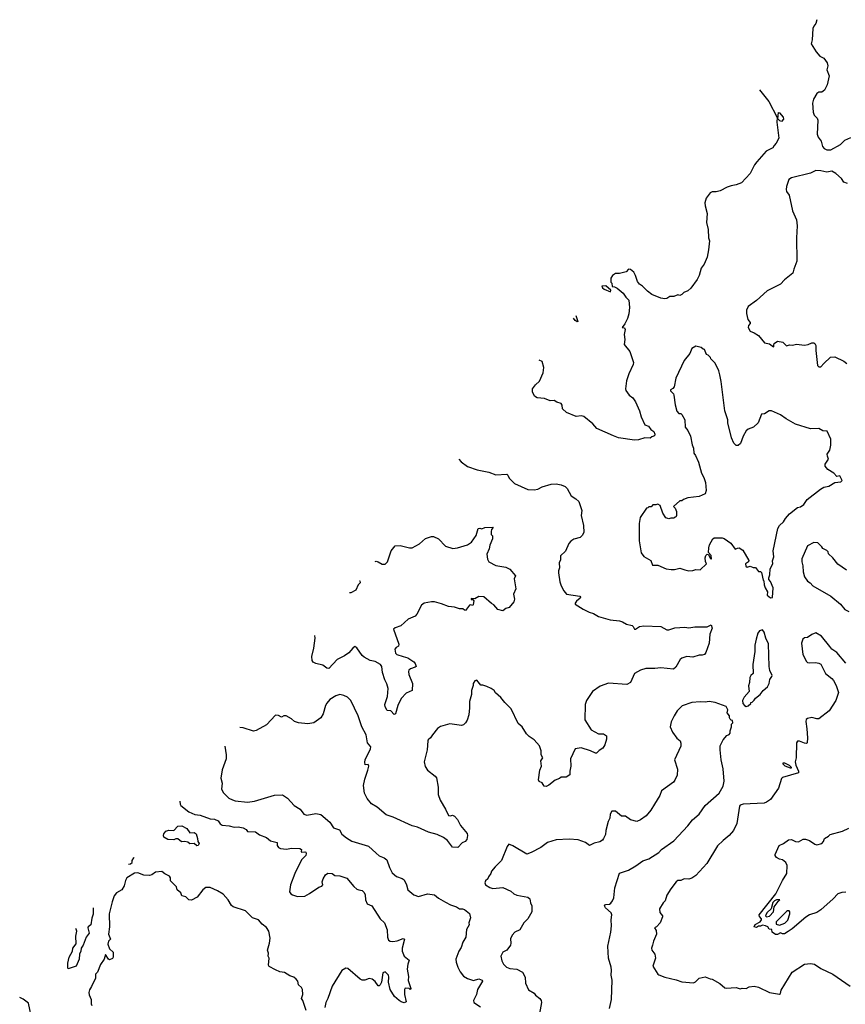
# Model space of a CAD drawing. Extents: x 1933546 to 2138868, y 524910 to 667279.
# Tile 155 of 256: x 1966132 to 1974339, y 592216 to 602004. Entities that reach past the tile are written whole.
import ezdxf

# ---------------------------------------------------------------- set-up
doc = ezdxf.new("R2010")
doc.units = 0

msp = doc.modelspace()

# ---------------------------------------------------------------- linework, layer by layer
at = {"layer": '0CON10XD'}
for points in [[(1974056.2, 602004), (1974047.5, 601965), (1974025, 601940), (1974016.7, 601915), (1974008.8, 601805), (1974000, 601765), (1974050, 601685), (1974085, 601640), (1974125, 601622.5), (1974160, 601575), (1974165.7, 601545.7), (1974156, 601505), (1974180, 601445), (1974158, 601355), (1974133.8, 601305), (1974105, 601283.3), (1974075, 601283.3), (1974055, 601270), (1974022, 601215), (1974012.5, 601175), (1974018.8, 601085), (1974031.2, 601055), (1974060, 601025), (1974065.8, 601005.8), (1974061.2, 600865), (1974070, 600835), (1974098.8, 600795), (1974113.3, 600745), (1974130, 600725), (1974155, 600708.8), (1974195, 600708.8), (1974290, 600765), (1974333.3, 600805), (1974395, 600831.4)], [(1973486.9, 601305.6), (1973579.2, 601189.2), (1973662.5, 601032.5), (1973657.1, 600985), (1973677.1, 600825), (1973653.3, 600776.7), (1973631.2, 600755), (1973619.3, 600730.7), (1973554.1, 600695.9), (1973458.7, 600591.3), (1973437.3, 600562.7), (1973392.2, 600475), (1973306.4, 600383.6), (1973255, 600361.1), (1973205, 600353.8), (1973165, 600340), (1973095, 600302.5), (1973055, 600292.5), (1973015, 600292.5), (1972995, 600282.5), (1972955, 600230), (1972943.3, 600185), (1972947.5, 600152.5), (1972967.1, 600077.1), (1972958.3, 599988.3), (1972977.3, 599917.3), (1972980, 599835), (1972987.8, 599805), (1972980.5, 599715), (1972966.6, 599643.4), (1972935.6, 599574.4), (1972908, 599535), (1972887.5, 599462.5), (1972867, 599423), (1972802.5, 599335), (1972775, 599307.5), (1972735, 599292.5), (1972715, 599272.5), (1972695, 599262.5), (1972675, 599270), (1972635, 599253.8), (1972595, 599252.5), (1972565, 599233.3), (1972545, 599230), (1972505, 599236.7), (1972415, 599273.3), (1972374.1, 599304.1), (1972322.5, 599355), (1972293.6, 599373.6), (1972273, 599403), (1972255, 599460), (1972236.7, 599495), (1972205, 599520), (1972185, 599522.5), (1972161.7, 599498.3), (1972095, 599482.5), (1972055, 599482.5), (1972025, 599460), (1972010, 599435), (1972010, 599395), (1972020, 599385), (1972021.7, 599351.7), (1972045, 599350), (1972070, 599335), (1972132.5, 599285), (1972156.7, 599245), (1972186, 599215), (1972194.3, 599144.3), (1972188.3, 599081.7), (1972175.6, 599034.4), (1972148.3, 598981.7), (1972120, 598945), (1972145, 598940), (1972152.5, 598925), (1972140, 598875), (1972146.2, 598825), (1972140, 598775), (1972198, 598705), (1972232.5, 598595), (1972232, 598575), (1972187.9, 598482.1), (1972165.6, 598415), (1972154, 598335), (1972157.3, 598317.3), (1972191.8, 598271.8), (1972225.7, 598245), (1972254.2, 598205), (1972292, 598115), (1972309.2, 598055), (1972345, 597976.7), (1972381.9, 597961.9), (1972405, 597928.8), (1972435, 597908.8), (1972446, 597885), (1972443, 597867), (1972415, 597857.5), (1972400, 597845), (1972345, 597848.8), (1972283.1, 597826.9), (1972245, 597824), (1972085, 597846.2), (1972035, 597865.8), (1971870.3, 597940.3), (1971828, 597985), (1971740.3, 598060.3), (1971715, 598065.7), (1971665, 598060), (1971567.9, 598097.9), (1971529.2, 598135), (1971525, 598172.5), (1971515, 598189.2), (1971471.2, 598201.2), (1971445, 598217.5), (1971406.2, 598213.8), (1971348.3, 598238.3), (1971275, 598243.8), (1971250.5, 598260.5), (1971230, 598305), (1971231.2, 598335), (1971258.8, 598375), (1971298.3, 598411.7), (1971337.3, 598492.7), (1971343.8, 598545), (1971327.5, 598605), (1971296.7, 598618.7)], [(1973705, 600993.3), (1973687.7, 600997.7), (1973668.3, 601018.3), (1973675, 601080), (1973685, 601077.5), (1973720, 601035), (1973726.2, 601015), (1973705, 600993.3)], [(1974360, 600375), (1974325, 600390), (1974302.5, 600425), (1974245, 600476.7), (1974205, 600497.5), (1974155, 600486.7), (1974095, 600501.2), (1974045, 600504), (1973995, 600479.2), (1973805, 600431.4), (1973778, 600415), (1973754.4, 600345), (1973751.1, 600315), (1973755.7, 600295), (1973779.7, 600259.7), (1973814.2, 600104.2), (1973854.2, 600014.2), (1973861.9, 599955), (1973855.8, 599835), (1973858.8, 599605), (1973827, 599523), (1973817.5, 599485), (1973733.3, 599416.7), (1973695.8, 599375), (1973562.8, 599307.2), (1973455, 599212), (1973375, 599152.5), (1973358, 599115), (1973358, 599085), (1973370, 599025), (1973394, 598995), (1973394.2, 598985), (1973377.3, 598962.7), (1973374.2, 598945), (1973395, 598908.8), (1973435, 598891.2), (1973475, 598863.8), (1973535, 598792.5), (1973585, 598781.2), (1973625, 598752.5), (1973630, 598755), (1973627.5, 598767.5), (1973633.8, 598785), (1973665, 598807.1), (1973719.2, 598799.2), (1973755, 598763.3), (1973785, 598772.5), (1973815, 598770), (1973855, 598780), (1973935, 598770), (1973970, 598775), (1974005, 598793.3), (1974025, 598792.5), (1974036.4, 598786.4), (1974046.1, 598766.1), (1974046.2, 598715), (1974063.3, 598565), (1974075, 598553.3), (1974095, 598552.5), (1974125, 598586.7), (1974191.7, 598648.3), (1974233.6, 598653.6), (1974325, 598608.8), (1974355, 598588)], [(1972005, 599300), (1972010, 599315), (1971958.3, 599358.3), (1971920, 599355), (1971925, 599340), (1971942.5, 599325), (1972005, 599300)], [(1971660.4, 599064.9), (1971680, 599005), (1971675, 599000), (1971655, 599014), (1971637.6, 599036.9)], [(1973595, 596257.5), (1973615, 596260), (1973622.5, 596355), (1973595, 596420), (1973578.3, 596438.3), (1973577.5, 596455), (1973587.5, 596485), (1973593.3, 596545), (1973620, 596595), (1973616.7, 596625), (1973628.8, 596665), (1973623.8, 596725), (1973670, 596945), (1973683.6, 596976.4), (1973725, 597013.8), (1973745, 597046.2), (1973785, 597091.2), (1973865, 597153.8), (1973895, 597162.9), (1973928, 597185), (1973961.2, 597235), (1974094.4, 597335.6), (1974125, 597356), (1974175, 597368), (1974235, 597402.5), (1974295, 597410), (1974307, 597423), (1974285, 597470), (1974255, 597462.5), (1974225.8, 597495.8), (1974165, 597531.2), (1974138.8, 597565), (1974140, 597585), (1974173.8, 597635), (1974161.2, 597665), (1974160, 597685), (1974186.2, 597725), (1974196.7, 597775), (1974197, 597833), (1974160, 597915), (1974115, 597916.7), (1974075, 597938.8), (1973993, 597937), (1973845, 597983.8), (1973752.5, 598035), (1973695, 598076.7), (1973605, 598116.7), (1973583.6, 598116.4), (1973535, 598086.7), (1973505, 598082.5), (1973473.8, 597995), (1973425.8, 597955), (1973375, 597934), (1973353, 597917), (1973323.8, 597865), (1973298.3, 597791.7), (1973275, 597770), (1973255, 597770), (1973232.5, 597795), (1973208.3, 597848.3), (1973170, 597995), (1973170, 598025), (1973142, 598115), (1973105.9, 598405.9), (1973091.2, 598475), (1973083.3, 598515), (1973045, 598590), (1973003.6, 598633.6), (1973000, 598645), (1972975, 598670), (1972960, 598675), (1972940, 598725), (1972925, 598730), (1972907, 598747), (1972855, 598757.5), (1972813.6, 598736.4), (1972792.5, 598685), (1972737.5, 598615), (1972655, 598440), (1972638.8, 598355), (1972625, 598336.7), (1972600, 598325), (1972600, 598315), (1972630, 598285), (1972635, 598270), (1972647.5, 598175), (1972665, 598112.5), (1972685, 598090), (1972705, 598090), (1972715, 598080), (1972742.5, 598025), (1972747.5, 597955), (1972775, 597920), (1972800, 597865), (1972817, 597777), (1972830, 597745), (1972832.5, 597695), (1972850.7, 597670.7), (1972878.8, 597605), (1972908.6, 597495), (1972933, 597453), (1972950, 597405), (1972957.5, 597325), (1972945, 597290), (1972885, 597264.2), (1972775, 597251.2), (1972730, 597235), (1972715, 597220), (1972695, 597220), (1972630, 597165), (1972647, 597147), (1972662.5, 597115), (1972662.5, 597075), (1972655, 597060), (1972645, 597060), (1972635, 597050), (1972605, 597050), (1972585, 597042.5), (1972553.6, 597053.6), (1972525, 597100), (1972500, 597175), (1972475, 597187.5), (1972455, 597180), (1972425, 597180), (1972408.3, 597161.7), (1972385, 597160), (1972375, 597150), (1972361.7, 597148.3), (1972300, 597055), (1972290, 596995), (1972291.2, 596825), (1972310, 596705), (1972337, 596667), (1972406.4, 596626.4), (1972421.2, 596581.2), (1972475, 596580), (1972560, 596545), (1972609.3, 596539.3), (1972640.7, 596539.3), (1972695, 596552.5), (1972743.6, 596533.6), (1972785, 596526.2), (1972823, 596527), (1972855, 596537.5), (1972895, 596536.7), (1972960, 596595), (1972948.3, 596618.3), (1972947.5, 596655), (1972953, 596677), (1972965, 596690), (1972978.3, 596688.3), (1972995, 596650), (1973005, 596640), (1973010, 596645), (1973005, 596677.5), (1972978.3, 596708.3), (1972981.2, 596755), (1972990, 596785), (1973022.5, 596845), (1973035, 596852.5), (1973115, 596853.3), (1973135, 596846.7), (1973200.4, 596800.4), (1973245, 596740), (1973268.3, 596751.7), (1973285, 596752.5), (1973319.3, 596729.3), (1973379.3, 596629.3), (1973376.4, 596613.6), (1973346.7, 596595), (1973351.7, 596571.7), (1973365, 596563.3), (1973395, 596572.5), (1973425, 596557.5), (1973445, 596560), (1973475, 596520), (1973495, 596520), (1973505, 596510), (1973523, 596433), (1973530, 596425), (1973533.3, 596385), (1973543.3, 596355), (1973567, 596317), (1973563.3, 596285), (1973595, 596257.5)], [(1970496.5, 597636.9), (1970520.3, 597610.3), (1970585, 597564), (1970679.5, 597529.5), (1970795, 597506.2), (1970865, 597481.2), (1970975, 597486.2), (1970985.7, 597475.7), (1970996.7, 597445), (1971050, 597395), (1971183.6, 597333.6), (1971245, 597330), (1971283, 597337), (1971325, 597360), (1971415, 597386.2), (1971465, 597388.8), (1971515, 597378.8), (1971555, 597362.5), (1971573.6, 597343.6), (1971615, 597270), (1971660.3, 597240.3), (1971691.2, 597215), (1971720, 597125), (1971712.5, 597075), (1971738.2, 596975), (1971740, 596905), (1971723.8, 596875), (1971705, 596856.2), (1971640.5, 596839.5), (1971610.7, 596819.3), (1971591.7, 596798.3), (1971558.3, 596721.7), (1971507.5, 596675), (1971507.5, 596635), (1971493.8, 596605), (1971498.8, 596555), (1971488, 596525), (1971488, 596505), (1971502, 596415), (1971515.7, 596375.7), (1971542, 596325), (1971566.2, 596295), (1971700, 596275), (1971706.2, 596265), (1971703.3, 596255), (1971667.5, 596225), (1971653.3, 596205), (1971653.8, 596195), (1971733.6, 596143.6), (1971793.4, 596113.4), (1971835, 596102), (1971885, 596072), (1972003, 596037), (1972095, 596028), (1972125, 596018.8), (1972164.2, 595994.2), (1972219.3, 595980.7), (1972231.7, 595971.7), (1972245, 595946.7), (1972255, 595943.8), (1972295, 595970.8), (1972335, 595980), (1972505, 595973.3), (1972565, 595937.5), (1972585, 595937.5), (1972645, 595960), (1972745, 595963.8), (1972785, 595958), (1972845, 595967.5), (1972965, 595967.5), (1973005, 595990), (1973017, 595957), (1972994.2, 595895.8), (1972986, 595805), (1972953.3, 595715), (1972940, 595695), (1972915, 595686.7), (1972885, 595686.2), (1972825, 595666.7), (1972765, 595673.3), (1972714.1, 595655.9), (1972697.7, 595642.3), (1972655, 595566.2), (1972631.2, 595548.8), (1972505, 595562), (1972445, 595554.4), (1972355, 595553.1), (1972305, 595537.1), (1972244.2, 595505), (1972204.3, 595415.7), (1972166.7, 595396.7), (1971985, 595408), (1971902.3, 595377.7), (1971827.5, 595325), (1971766.7, 595235), (1971753.9, 595196.1), (1971748.8, 595045), (1971812.5, 594945), (1971885, 594906.2), (1971935, 594904.2), (1971964, 594885), (1971966.7, 594853.3), (1971950, 594795), (1971927.7, 594762.3), (1971890.9, 594739.1), (1971865, 594714), (1971855, 594712), (1971806, 594736), (1971715, 594766.7), (1971652.5, 594755), (1971606.2, 594655), (1971611.2, 594585), (1971600, 594535), (1971602.5, 594497.5), (1971565, 594473.3), (1971516.4, 594473.6), (1971499.5, 594460.5), (1971454.2, 594445.8), (1971393.3, 594395), (1971365, 594381.2), (1971346.4, 594386.4), (1971326.4, 594416.4), (1971295, 594430), (1971288.3, 594448.3), (1971302.5, 594545), (1971320.8, 594585), (1971311.2, 594635), (1971331.2, 594665), (1971316.2, 594695), (1971316.1, 594736.1), (1971300, 594785), (1971246.2, 594845), (1971197, 594877), (1971168.8, 594905), (1971126, 594975), (1971088.8, 595008.8), (1971016.7, 595155), (1970953.8, 595215), (1970915, 595267.5), (1970863.6, 595313.6), (1970850, 595335), (1970820, 595355), (1970777, 595377), (1970735, 595390), (1970715, 595390), (1970675, 595440), (1970657, 595433), (1970640, 595405), (1970640, 595385), (1970622.5, 595335), (1970622.5, 595295), (1970602.3, 595227.7), (1970604.2, 595165), (1970595.8, 595095), (1970579.5, 595040.5), (1970563.8, 595015), (1970545, 594996), (1970525, 594987.1), (1970406.4, 595003.6), (1970315, 594976.7), (1970285, 594957.5), (1970236.7, 594895), (1970216.7, 594865), (1970191.2, 594845), (1970188.8, 594835), (1970183.3, 594745), (1970154.2, 594625), (1970161.7, 594581.7), (1970184.6, 594544.6), (1970263.7, 594483.7), (1970275, 594468), (1970291.1, 594375), (1970292.8, 594302.8), (1970310.6, 594245), (1970365.7, 594155.7), (1970395, 594093.3), (1970415, 594090), (1970435, 594096.2), (1970455, 594086.2), (1970483.8, 594055), (1970514.2, 593994.2), (1970580, 593915), (1970583.8, 593895), (1970576.2, 593855), (1970560, 593835), (1970529.2, 593820.8), (1970487.5, 593775), (1970435, 593780), (1970384, 593845), (1970345, 593875.7), (1970282.5, 593905), (1970195, 593928), (1970085, 593977.5), (1970035, 593991.4), (1969845, 594075.6), (1969775, 594098.8), (1969685, 594176), (1969628.3, 594208.3), (1969585, 594261.2), (1969558.1, 594315), (1969549.1, 594390.9), (1969562.2, 594455), (1969594.3, 594545), (1969602, 594585), (1969595, 594600), (1969567.5, 594597.5), (1969562.3, 594622.3), (1969565.8, 594645), (1969620, 594755), (1969621.4, 594775), (1969589.4, 594815), (1969576.2, 594895), (1969534.4, 594974.4), (1969495.8, 595085), (1969423.8, 595235), (1969390.5, 595270.5), (1969355.8, 595285.8), (1969315, 595295.8), (1969275, 595283.8), (1969216.7, 595245), (1969185, 595210), (1969170.8, 595185), (1969150, 595105), (1969125, 595063.8), (1969054.4, 595015.6), (1968995, 595002.9), (1968905, 595013.8), (1968865, 595028.8), (1968835, 595053.8), (1968782.3, 595082.3), (1968757.7, 595082.3), (1968735, 595070), (1968705, 595087.1), (1968675, 595089.2), (1968585.6, 594994.4), (1968482, 594938), (1968455, 594931.1), (1968354.2, 594965.8), (1968319.9, 594966.7)], [(1969665.9, 596617.9), (1969675, 596621.2), (1969695, 596616.2), (1969735, 596592), (1969765, 596591.2), (1969788.8, 596615), (1969826.2, 596725), (1969865, 596773.3), (1969915, 596778), (1970006.7, 596753.3), (1970035, 596752.5), (1970106.1, 596793.9), (1970165, 596846.7), (1970225, 596866.7), (1970245, 596866.7), (1970295, 596842.5), (1970365, 596770), (1970437, 596747), (1970485, 596753.3), (1970585, 596783.8), (1970625, 596811.2), (1970669.2, 596875), (1970690, 596945), (1970705, 596950), (1970725, 596942.5), (1970755, 596957.5), (1970835, 596960), (1970840, 596955), (1970823, 596937), (1970817.5, 596915), (1970820, 596885), (1970831.7, 596871.7), (1970831.2, 596845), (1970805, 596780), (1970800, 596745), (1970775, 596690), (1970781.2, 596641.2), (1970796.7, 596615), (1970865, 596576.7), (1970965, 596560.6), (1971003.2, 596543.2), (1971060, 596475), (1971046.7, 596445), (1971055.9, 596385.9), (1971063.3, 596345), (1971042, 596295), (1971049.2, 596245), (1971042.7, 596217.3), (1970997.7, 596162.3), (1970965, 596152.5), (1970935, 596127.5), (1970885, 596142.5), (1970846.4, 596186.4), (1970820.7, 596200.7), (1970745, 596267.5), (1970695, 596270), (1970655, 596247.5), (1970620.7, 596249.3), (1970620.7, 596240.7), (1970635, 596240), (1970647.5, 596227.5), (1970640.7, 596189.3), (1970635, 596180), (1970615, 596186.7), (1970605, 596183.3), (1970565, 596132.5), (1970553, 596133), (1970536.4, 596146.4), (1970505, 596146.2), (1970455, 596163.3), (1970395, 596170), (1970325, 596198), (1970255, 596215.8), (1970225, 596218), (1970152.5, 596205), (1970125, 596182.5), (1970080, 596095), (1970063.8, 596075), (1969992.5, 596045), (1969920.7, 595979.3), (1969865, 595960), (1969847.5, 595945), (1969902.5, 595795), (1969896.7, 595775), (1969875.6, 595764.4), (1969862.3, 595747.7), (1969868, 595708), (1969882.5, 595695), (1969944.4, 595674.4), (1969990.3, 595660.3), (1970049.1, 595619.1), (1970063.3, 595605), (1970072.5, 595575), (1970063.6, 595566.4), (1970018, 595552), (1970001.7, 595538.3), (1969997.5, 595525), (1970001.2, 595495), (1970035.7, 595405), (1970033.6, 595336.4), (1969975, 595308), (1969925.8, 595255), (1969890.8, 595185), (1969867.7, 595102.3), (1969855, 595097.5), (1969822.5, 595132.5), (1969785, 595137.5), (1969764, 595175), (1969762, 595195), (1969789.4, 595275), (1969796.4, 595355), (1969783.2, 595403.2), (1969762.4, 595442.4), (1969737.1, 595515), (1969732.5, 595575), (1969720, 595595), (1969665, 595625.5), (1969614.7, 595634.7), (1969555, 595666.7), (1969535.7, 595685), (1969485, 595759.2), (1969465, 595772.5), (1969443.4, 595756.6), (1969405, 595710.8), (1969359.6, 595680.4), (1969287.6, 595642.4), (1969205, 595554), (1969185, 595556.2), (1969145, 595588), (1969075, 595604.3), (1969048.1, 595618.1), (1969038.6, 595635), (1969035.7, 595675), (1969057.1, 595755), (1969070.8, 595855), (1969066.4, 595882.4)], [(1974351.7, 596531.7), (1974265, 596592), (1974215.9, 596655.9), (1974172.5, 596695), (1974167.5, 596715), (1974155, 596727.5), (1974116.1, 596746.1), (1974106.2, 596765), (1974065, 596804), (1974025, 596806.7), (1973964, 596775), (1973907.1, 596645), (1973905.8, 596615), (1973918.1, 596575), (1973921.2, 596515), (1973932.5, 596465), (1973965, 596422.5), (1973991.2, 596405), (1974016.2, 596375), (1974195.8, 596275), (1974290.6, 596195), (1974335, 596140), (1974375, 596122)], [(1969510.4, 596427.2), (1969513.8, 596425), (1969516.7, 596405), (1969497.5, 596385), (1969475, 596332.5), (1969425, 596306.2), (1969411.8, 596306.2)], [(1974345, 595606), (1974255, 595713.3), (1974205, 595747.5), (1974184.4, 595774.4), (1974102, 595875), (1974045, 595908.8), (1974005, 595892.5), (1973965, 595863.3), (1973935, 595860), (1973916.7, 595845), (1973903.8, 595805), (1973916.7, 595695), (1973955, 595622.5), (1973964.1, 595614.1), (1973981.2, 595611.2), (1974044.2, 595614.2), (1974077.3, 595607.3), (1974095, 595596.7), (1974144, 595505), (1974205, 595456), (1974222, 595435), (1974249.2, 595385), (1974271.2, 595315), (1974246.7, 595235), (1974177.4, 595132.6), (1974075, 595055.6), (1974055, 595054.4), (1974007.7, 595067.7), (1973965, 595058.8), (1973951.7, 595048.3), (1973946.4, 595026.4), (1973958, 594955), (1973963.3, 594865), (1973960, 594815), (1973955, 594810), (1973935, 594813.3), (1973885, 594833.3), (1973865, 594832.5), (1973853.3, 594815), (1973850, 594665), (1973840, 594625), (1973846.7, 594595), (1973874.2, 594535), (1973872.5, 594517.5), (1973715, 594472.5), (1973705, 594460), (1973675, 594363.3), (1973595, 594253.8), (1973557.5, 594225), (1973534.1, 594215.9), (1973325, 594204.4), (1973295.6, 594194.4), (1973288, 594185), (1973260.8, 594015), (1973228.1, 593945), (1973186.3, 593893.7), (1973124.4, 593845.6), (1973068.5, 593791.5), (1972964.3, 593615.7), (1972855, 593497.5), (1972815, 593468.8), (1972785, 593461.2), (1972737, 593463), (1972705, 593447.5), (1972675, 593446.7), (1972657.5, 593435), (1972603.8, 593365), (1972565, 593300), (1972548.8, 593245), (1972528.8, 593225), (1972490.8, 593165), (1972495, 593127.5), (1972523.3, 593095), (1972523.3, 593085), (1972500, 593025), (1972463.8, 592986.2), (1972442.5, 592975), (1972458.8, 592948.8), (1972461.2, 592915), (1972431.2, 592845), (1972424.2, 592805.8), (1972411.2, 592775), (1972416.2, 592755), (1972445.7, 592715.7), (1972454, 592675), (1972426, 592595), (1972475, 592516.7), (1972485, 592510), (1972546.7, 592485), (1972659, 592459), (1972715, 592439.6), (1972829.8, 592430.2), (1972849.4, 592440.6), (1972885, 592476), (1972945, 592488.6), (1972995, 592468), (1973015, 592466.2), (1973092.9, 592422.9), (1973141.2, 592381.2), (1973155, 592375.8), (1973255, 592382.9), (1973295, 592369.2), (1973315, 592376.2), (1973355, 592374), (1973385, 592388.8), (1973435, 592396), (1973475, 592387.5), (1973585, 592334.2), (1973684.1, 592315.9), (1973695, 592322.5), (1973702.9, 592357.1), (1973811.2, 592535), (1973935, 592616.2), (1973995, 592623.3), (1974033.9, 592613.9), (1974095, 592573.8), (1974215, 592516), (1974386.2, 592395)], [(1973355, 595177.5), (1973375, 595182.5), (1973400, 595205), (1973400, 595215), (1973415, 595220), (1973435, 595240), (1973445, 595260), (1973493, 595297), (1973523.6, 595336.4), (1973565, 595372.5), (1973583.3, 595405), (1973590, 595445), (1973609.2, 595475), (1973610.8, 595485), (1973588.8, 595535), (1973581.2, 595575), (1973575, 595800), (1973550, 595855), (1973532.5, 595915), (1973515, 595940), (1973485, 595930), (1973470, 595905), (1973453.8, 595845), (1973440.8, 595785), (1973440, 595725), (1973420, 595595), (1973422.5, 595505), (1973400, 595485), (1973391.2, 595465), (1973386.7, 595415), (1973377, 595383), (1973382.5, 595325), (1973335, 595270), (1973317.5, 595235), (1973320, 595205), (1973337, 595187), (1973355, 595177.5)], [(1971993.8, 592175), (1972016, 592265), (1972022, 592455), (1972012, 592505), (1972016, 592555), (1972011.2, 592585), (1971986, 592675), (1971977.5, 592795), (1972010, 592935), (1972016.2, 592995), (1972011.2, 593055), (1972020, 593105), (1972012.2, 593125), (1971956.9, 593175), (1971946, 593195), (1971955, 593208.6), (1971995, 593213.1), (1972009.4, 593220.6), (1972026.7, 593245), (1972038.8, 593275), (1972047.5, 593372.5), (1972095, 593520), (1972185, 593550.8), (1972258.3, 593591.7), (1972325, 593643.8), (1972387, 593663), (1972485, 593726.7), (1972512.5, 593755), (1972635, 593840), (1972775, 593990), (1972820.3, 594049.7), (1972885, 594106.7), (1972945, 594191.2), (1973084.2, 594315), (1973126.2, 594385), (1973136.7, 594435), (1973126.1, 594556.1), (1973106.7, 594645), (1973094, 594746), (1973094.4, 594785), (1973123.8, 594845), (1973162.3, 594887.7), (1973185, 594897.5), (1973195, 594910), (1973193.3, 594935), (1973206.7, 594975), (1973208.3, 595001.7), (1973220, 595015), (1973218.3, 595038.3), (1973205, 595040), (1973195, 595050), (1973187.5, 595065), (1973187.5, 595085), (1973163.6, 595113.6), (1973170, 595145), (1973155.9, 595175.9), (1973045, 595216.7), (1972985, 595226.2), (1972945, 595218.8), (1972895, 595223.8), (1972815, 595216.7), (1972717, 595183), (1972667.5, 595135), (1972636.7, 595085), (1972607.5, 595025), (1972598.8, 594975), (1972621.7, 594921.7), (1972665, 594862.5), (1972696.1, 594836.1), (1972703, 594813), (1972703, 594783), (1972640, 594645), (1972671.2, 594555), (1972669.2, 594495), (1972645.8, 594445), (1972630, 594425), (1972513.2, 594336.8), (1972496.8, 594293.2), (1972444.1, 594205.9), (1972407.5, 594145), (1972359.5, 594090.5), (1972305, 594048.8), (1972265.9, 594034.1), (1972205, 594048.8), (1972155, 594087.5), (1972115, 594087.5), (1972055, 594137.5), (1972020, 594135), (1972003.3, 594105), (1972000, 594065), (1971981.2, 594035), (1971958.8, 593945), (1971956.2, 593905), (1971936.1, 593863.9), (1971925, 593847.5), (1971897.7, 593832.3), (1971842.3, 593817.7), (1971795, 593793.3), (1971755, 593826.2), (1971685, 593851.2), (1971595, 593858), (1971465, 593851.2), (1971380, 593825), (1971313.6, 593776.4), (1971215, 593723.8), (1971175, 593708.8), (1971035, 593792.5), (1970995, 593807.5), (1970976.4, 593783.6), (1970920, 593645), (1970858, 593582), (1970821.7, 593538.3), (1970816.7, 593515), (1970793.3, 593485), (1970786.7, 593465), (1970762.5, 593445), (1970756.7, 593425), (1970762.5, 593405), (1970805, 593378), (1970835, 593368.6), (1970935, 593376.7), (1971015, 593342.5), (1971045, 593313.3), (1971075, 593300), (1971185, 593280), (1971204.4, 593264.4), (1971209.5, 593225), (1971224, 593195), (1971224.1, 593135.9), (1971185, 593067.5), (1971144.4, 593025.6), (1971102.9, 592957.1), (1971055, 592933.8), (1971026.2, 592905), (1971012.7, 592867.3), (1971016, 592825), (1971010, 592805), (1970974.2, 592755.8), (1970933.8, 592735), (1970916.4, 592693.6), (1970925, 592647.5), (1970942, 592615), (1970970, 592585), (1971005, 592570.8), (1971075, 592565.5), (1971130, 592535), (1971155.6, 592485), (1971160, 592425), (1971190.3, 592360.3), (1971247.3, 592327.3), (1971258.8, 592308.8), (1971304, 592275), (1971317.5, 592255), (1971319.2, 592235), (1971298.8, 592125)], [(1968170.7, 594783.5), (1968182.9, 594695), (1968182.9, 594655), (1968144.4, 594545.6), (1968132, 594465), (1968143.3, 594415), (1968138.8, 594355), (1968158.8, 594318.8), (1968212.5, 594265), (1968248.3, 594248.3), (1968275, 594238.8), (1968395, 594226), (1968465, 594236), (1968665, 594294.2), (1968745, 594298), (1968795, 594264.3), (1968861.7, 594191.7), (1968918.8, 594155), (1968957.3, 594107.3), (1968985.8, 594095.8), (1969075, 594114), (1969125, 594103.8), (1969216.1, 594026.1), (1969251.1, 593971.1), (1969311.1, 593951.1), (1969335, 593908.8), (1969382.4, 593872.4), (1969435, 593839.4), (1969598.3, 593788.3), (1969677.3, 593717.3), (1969705, 593693.3), (1969755, 593672.1), (1969782.4, 593652.4), (1969808.5, 593575), (1969835, 593524), (1969877.6, 593487.6), (1969935, 593467.5), (1969953.8, 593455), (1969977.5, 593405), (1969992, 593355), (1970048.8, 593305), (1970095, 593288.6), (1970185, 593312.9), (1970255.7, 593305.7), (1970295, 593272.5), (1970365, 593230), (1970415, 593204.2), (1970474.3, 593184.3), (1970505, 593164), (1970535, 593164.2), (1970555, 593157.1), (1970605, 593120), (1970612.5, 593075), (1970597.5, 593027.5), (1970601.2, 593005), (1970575, 592960), (1970565.8, 592885), (1970537.5, 592835), (1970520.3, 592779.7), (1970496.2, 592745), (1970468.8, 592665), (1970470, 592635), (1970486.2, 592585), (1970509.5, 592539.5), (1970543.3, 592495), (1970585, 592473.3), (1970643.9, 592453.9), (1970695, 592470), (1970730, 592455), (1970733.3, 592445), (1970683.8, 592365), (1970673.8, 592315), (1970643.8, 592255), (1970646.7, 592235), (1970712.1, 592192.1)], [(1973795, 594563.8), (1973740, 594585), (1973720, 594605), (1973721.7, 594618.3), (1973735, 594617.5), (1973780, 594595), (1973800, 594575), (1973800, 594565), (1973795, 594563.8)], [(1967724.2, 594235.9), (1967728.8, 594205), (1967735, 594193.3), (1967815, 594128.8), (1967871.7, 594101.7), (1967925, 594095.5), (1968025, 594060.7), (1968067, 594057), (1968105, 594040.7), (1968125, 594010.5), (1968145, 593997.5), (1968215, 593990.4), (1968264.4, 593975.6), (1968305, 593978.9), (1968355, 593969.4), (1968383.8, 593955), (1968395, 593932.5), (1968475, 593932), (1968515, 593902.5), (1968585, 593873.8), (1968625, 593840), (1968690, 593825), (1968691.2, 593795), (1968705, 593776.7), (1968725, 593766), (1968785, 593760), (1968835, 593769.2), (1968916.1, 593766.1), (1968932.5, 593755), (1968930, 593735), (1968935, 593730), (1968965, 593732.5), (1968975, 593727.5), (1968980, 593715), (1968976.7, 593695), (1968935, 593652.5), (1968866, 593515), (1968822.5, 593405), (1968813.9, 593333.9), (1968826.7, 593315), (1968844.4, 593304.4), (1968895, 593288.1), (1968965, 593292.5), (1969013.2, 593316.8), (1969105, 593380), (1969135, 593390), (1969146.7, 593405), (1969140, 593435), (1969148.8, 593465), (1969173.3, 593505), (1969195, 593520), (1969237, 593517), (1969265, 593497.5), (1969315, 593492), (1969385, 593471.2), (1969455, 593386.7), (1969485, 593360), (1969503.6, 593353.6), (1969536.1, 593346.1), (1969555, 593327.5), (1969566.7, 593305), (1969570, 593255), (1969586.7, 593215), (1969633.9, 593193.9), (1969715.5, 593065.5), (1969758.8, 593025), (1969785.7, 592955), (1969787.1, 592885), (1969798.8, 592855), (1969815, 592844.3), (1969841.2, 592841.2), (1969885, 592848.6), (1969945, 592870), (1969958.8, 592865), (1969934.1, 592774.1), (1969934.2, 592745), (1969955, 592696.2), (1970003.3, 592655), (1969990, 592615), (1969983.1, 592565), (1969997, 592493), (1969993.6, 592453.6), (1970020, 592375), (1970015, 592363.3), (1970005, 592372.5), (1969965, 592377.5), (1969957.5, 592365), (1969958.8, 592315), (1969975, 592240), (1969955, 592232.5), (1969925, 592242.5), (1969905, 592252.5), (1969858.8, 592295), (1969813.8, 592365), (1969797.5, 592435), (1969802.5, 592485), (1969796.7, 592505), (1969765, 592537.5), (1969741.7, 592528.3), (1969727.5, 592435), (1969715, 592410), (1969705, 592400), (1969695, 592400), (1969665, 592443.3), (1969635, 592466.7), (1969605, 592472.5), (1969563, 592457), (1969535, 592456.2), (1969515, 592467.5), (1969395, 592573.3), (1969373.6, 592576.4), (1969335, 592552.5), (1969236.7, 592395), (1969196.2, 592275), (1969176.2, 592235), (1969165.7, 592185)], [(1967892.3, 593792.3), (1967865, 593814), (1967825, 593810.8), (1967805, 593826.9), (1967775, 593835.8), (1967741.4, 593831.4), (1967705, 593862.5), (1967685, 593862.5), (1967665, 593852.5), (1967605, 593854), (1967565, 593878.1), (1967560, 593895), (1967565, 593912), (1967585, 593937.1), (1967615, 593946.9), (1967664.4, 593945.6), (1967705, 593985.7), (1967745, 593990.8), (1967795, 593963.3), (1967825, 593922.5), (1967865, 593923.3), (1967885, 593912.5), (1967901.2, 593865), (1967903.3, 593835), (1967916.2, 593815), (1967905, 593793.8), (1967892.3, 593792.3)], [(1974345, 593332.5), (1974305, 593328.8), (1974264.2, 593315.8), (1974220, 593265), (1974097.5, 593155), (1974055, 593128.8), (1973985, 593106.7), (1973945.9, 593084.1), (1973810, 592965), (1973770.7, 592939.3), (1973735, 592917.5), (1973715, 592917.5), (1973695, 592927.5), (1973665, 592910), (1973645, 592910), (1973613.6, 592933.6), (1973608.3, 592958.3), (1973581.7, 592961.7), (1973570, 592985), (1973547, 592997), (1973515, 593002.5), (1973496.4, 592993.6), (1973475, 592993.3), (1973455, 592981.2), (1973432.5, 592985), (1973442, 593008), (1973492.5, 593035), (1973506.7, 593055), (1973507, 593067), (1973485, 593090), (1973483.3, 593105), (1973648, 593315), (1973714.3, 593445.7), (1973757.5, 593515), (1973762.5, 593595), (1973747.5, 593625), (1973715, 593653.3), (1973685, 593658.8), (1973656.7, 593675), (1973642.5, 593695), (1973643, 593707), (1973682.5, 593795), (1973725.8, 593814.2), (1973775, 593850), (1973803, 593853), (1973843.6, 593833.6), (1973875, 593832.5), (1973922, 593858), (1973945, 593858), (1973985, 593845.6), (1974035, 593808), (1974055, 593800), (1974105, 593816.2), (1974123.8, 593835), (1974132.5, 593865), (1974173.6, 593886.4), (1974190, 593905), (1974311.7, 593938.3), (1974375, 593968.8)], [(1967213.6, 593609.4), (1967235, 593612.5), (1967250, 593625), (1967250, 593645), (1967268.3, 593671.7), (1967269.1, 593677.4)], [(1968981.2, 592155), (1968945.6, 592255.6), (1968932.5, 592275), (1968945.7, 592315), (1968943.3, 592365), (1968935, 592382.5), (1968905, 592410), (1968895.6, 592445), (1968879.2, 592465), (1968856.2, 592485), (1968818.6, 592498.6), (1968765, 592533.3), (1968718.8, 592538.8), (1968675, 592560), (1968611.7, 592591.7), (1968603.8, 592605), (1968612.5, 592675), (1968602.5, 592695), (1968606.7, 592725), (1968596.2, 592755), (1968615.7, 592825), (1968622.2, 592875), (1968608.2, 592945), (1968585, 592980), (1968543.4, 593013.4), (1968505, 593056.9), (1968446.7, 593075), (1968376.7, 593145), (1968254.5, 593184.5), (1968239.1, 593199.1), (1968205.5, 593255.5), (1968155, 593310), (1968100, 593345), (1968025, 593377.5), (1967983, 593377), (1967952.5, 593355), (1967895, 593280), (1967840, 593250), (1967815, 593253.8), (1967783.6, 593283.6), (1967743.6, 593293.6), (1967732.5, 593325), (1967696.7, 593355), (1967690, 593385), (1967631.2, 593445), (1967630, 593475), (1967621.7, 593491.7), (1967575, 593513.8), (1967543.6, 593536.4), (1967481.5, 593528.5), (1967445, 593503.8), (1967423, 593497), (1967365, 593501.2), (1967305, 593522.5), (1967271.7, 593518.3), (1967197, 593473), (1967183, 593447), (1967170, 593395), (1967147.5, 593355), (1967095, 593323.3), (1967072, 593295), (1967050, 593235), (1967020.8, 593115), (1967024.1, 592985.9), (1967015.6, 592915), (1967033.3, 592865), (1967013.8, 592845), (1967008.8, 592815), (1967026.4, 592766.4), (1967060, 592735), (1967060, 592685), (1967055, 592673.3), (1967025, 592660), (1967013.3, 592665), (1966985, 592710), (1966970.8, 592665), (1966935, 592612), (1966904.2, 592535.8), (1966886.7, 592515), (1966885, 592477.5), (1966847, 592393), (1966825, 592361.2), (1966817.8, 592335), (1966821.7, 592311.7), (1966842.7, 592265), (1966841.2, 592221.2), (1966847.5, 592205)], [(1973555.9, 593085.9), (1973585, 593091.1), (1973624.5, 593135), (1973631.4, 593185), (1973670.8, 593239.2), (1973690, 593255), (1973654.5, 593255.5), (1973634.4, 593245.6), (1973620.3, 593229.7), (1973602, 593165), (1973561.2, 593128.8), (1973548, 593105), (1973546.2, 593095), (1973555.9, 593085.9)], [(1966860.8, 593176.5), (1966862.3, 593175), (1966863.6, 593113.6), (1966847.6, 593072.4), (1966838.2, 593005), (1966814.2, 592985), (1966810.6, 592975), (1966822.1, 592925), (1966794.4, 592885), (1966764.2, 592805), (1966742.9, 592775), (1966740, 592745), (1966727.1, 592715), (1966723.8, 592665), (1966693.6, 592596.4), (1966625, 592572.5), (1966615, 592570), (1966610.7, 592580.7), (1966611.4, 592625), (1966624.6, 592685), (1966656.9, 592745), (1966661.5, 592775), (1966693.6, 592816.4), (1966690.3, 592895), (1966701.5, 592945), (1966694.6, 592964.6), (1966691.3, 592968.6)], [(1973685, 593003.3), (1973738.3, 593021.7), (1973767.5, 593052.5), (1973788.6, 593115), (1973788.1, 593135), (1973781.2, 593145), (1973765, 593146.5), (1973755, 593140), (1973651.2, 593035), (1973653.6, 593013.6), (1973685, 593003.3)], [(1966256.7, 592055), (1966218.3, 592228.3), (1966166, 592266), (1966132, 592282.4)]]:
    msp.add_lwpolyline(points, dxfattribs=at)

doc.saveas('drawing.dxf')
